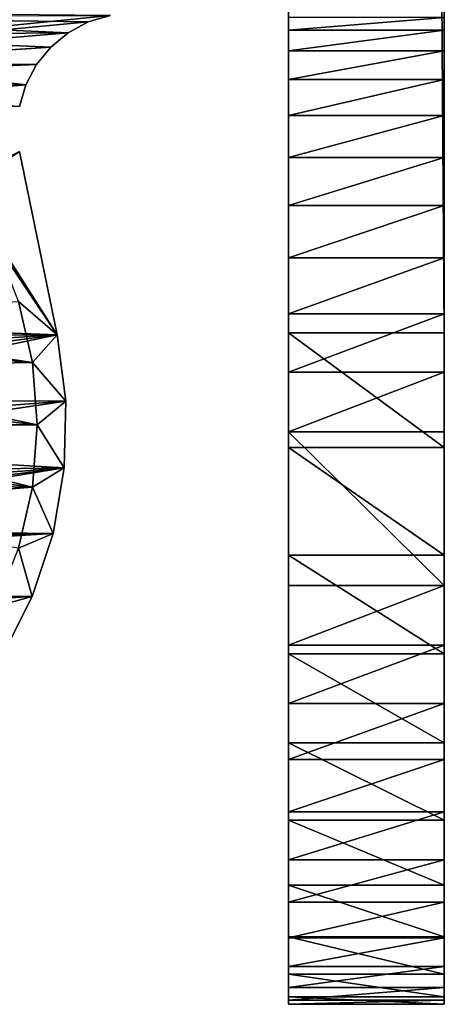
# Model space of a CAD drawing. Header units: inches. Extents: x -9.1 to 9.1, y 0 to 18.8.
# Tile 129 of 256: x 8.865 to 9.118, y 0 to 0.588. Entities that reach past the tile are written whole.
import ezdxf

# ---------------------------------------------------------------- set-up
doc = ezdxf.new("R2010")
doc.units = ezdxf.units.IN
doc.header["$LTSCALE"] = 65.185185
doc.header["$MEASUREMENT"] = 0
for name, color, linetype in [('1', 7, 'CONTINUOUS'), ('120', 7, 'CONTINUOUS'), ('128', 7, 'CONTINUOUS'), ('17', 7, 'CONTINUOUS'), ('18', 7, 'CONTINUOUS'), ('199', 7, 'CONTINUOUS'), ('202', 7, 'CONTINUOUS'), ('203', 7, 'CONTINUOUS'), ('25', 7, 'CONTINUOUS'), ('29', 7, 'CONTINUOUS'), ('31', 7, 'CONTINUOUS'), ('36', 7, 'CONTINUOUS'), ('47', 7, 'CONTINUOUS'), ('48', 7, 'CONTINUOUS'), ('49', 7, 'CONTINUOUS'), ('6', 7, 'CONTINUOUS')]:
    doc.layers.add(name, color=color, linetype=linetype)

msp = doc.modelspace()

# ---------------------------------------------------------------- linework, layer by layer
at = {"layer": '1', "color": 253, "linetype": 'Continuous', "true_color": 0xaab4c3}
for points in [[(9.118, 0.40102, 5.14901), (9.118, 13.64163, 0.06642), (9.118, 0.4123, 6.01013), (9.118, 0.40102, 5.14901)], [(9.118, 0.4123, 6.01013), (9.118, 13.64163, 0.06642), (9.118, 0.44572, 6.02259), (9.118, 0.4123, 6.01013)], [(9.118, 0.44572, 6.02259), (9.118, 13.64163, 0.06642), (9.118, 0.47702, 6.03969), (9.118, 0.44572, 6.02259)], [(9.118, 0.47702, 6.03969), (9.118, 13.64163, 0.06642), (9.118, 0.50558, 6.06106), (9.118, 0.47702, 6.03969)], [(9.118, 0.50558, 6.06106), (9.118, 13.64163, 0.06642), (9.118, 0.5308, 6.08628), (9.118, 0.50558, 6.06106)], [(9.118, 0.5308, 6.08628), (9.118, 13.64163, 0.06642), (9.118, 0.55217, 6.11484), (9.118, 0.5308, 6.08628)], [(9.118, 0.55217, 6.11484), (9.118, 13.64163, 0.06642), (9.118, 0.56927, 6.14614), (9.118, 0.55217, 6.11484)], [(9.118, 0.56927, 6.14614), (9.118, 13.64163, 0.06642), (9.118, 0.58174, 6.17956), (9.118, 0.56927, 6.14614)], [(9.118, 0.58174, 6.17956), (9.118, 13.64163, 0.06642), (9.118, 0.58932, 6.21442), (9.118, 0.58174, 6.17956)], [(9.118, 0.37744, 6.00254), (9.118, 0.40102, 5.14901), (9.118, 0.4123, 6.01013), (9.118, 0.37744, 6.00254)], [(9.118, 0.33254, 5.18015), (9.118, 0.40102, 5.14901), (9.118, 0.34186, 6), (9.118, 0.33254, 5.18015)], [(9.118, 0.34186, 6), (9.118, 0.40102, 5.14901), (9.118, 0.37744, 6.00254), (9.118, 0.34186, 6)], [(9.118, 0.25, 6), (9.118, 0.33254, 5.18015), (9.118, 0.34186, 6), (9.118, 0.25, 6)], [(9.118, 0.2683, 5.21928), (9.118, 0.33254, 5.18015), (9.118, 0.25, 6), (9.118, 0.2683, 5.21928)], [(9.118, 0.20923, 5.26585), (9.118, 0.2683, 5.21928), (9.118, 0.21442, 5.99746), (9.118, 0.20923, 5.26585)], [(9.118, 0.21442, 5.99746), (9.118, 0.2683, 5.21928), (9.118, 0.25, 6), (9.118, 0.21442, 5.99746)], [(9.118, 0.17956, 5.98987), (9.118, 0.20923, 5.26585), (9.118, 0.21442, 5.99746), (9.118, 0.17956, 5.98987)], [(9.118, 0.15618, 5.31918), (9.118, 0.20923, 5.26585), (9.118, 0.17956, 5.98987), (9.118, 0.15618, 5.31918)], [(9.118, 0.14614, 5.97741), (9.118, 0.15618, 5.31918), (9.118, 0.17956, 5.98987), (9.118, 0.14614, 5.97741)], [(9.118, 0.10992, 5.3785), (9.118, 0.15618, 5.31918), (9.118, 0.11484, 5.96031), (9.118, 0.10992, 5.3785)], [(9.118, 0.11484, 5.96031), (9.118, 0.15618, 5.31918), (9.118, 0.14614, 5.97741), (9.118, 0.11484, 5.96031)], [(9.118, 0.08628, 5.93894), (9.118, 0.10992, 5.3785), (9.118, 0.11484, 5.96031), (9.118, 0.08628, 5.93894)], [(9.118, 0.07112, 5.44294), (9.118, 0.10992, 5.3785), (9.118, 0.08628, 5.93894), (9.118, 0.07112, 5.44294)], [(9.118, 0.06106, 5.91372), (9.118, 0.07112, 5.44294), (9.118, 0.08628, 5.93894), (9.118, 0.06106, 5.91372)], [(9.118, 0.04035, 5.51158), (9.118, 0.07112, 5.44294), (9.118, 0.06106, 5.91372), (9.118, 0.04035, 5.51158)], [(9.118, 0.03969, 5.88516), (9.118, 0.04035, 5.51158), (9.118, 0.06106, 5.91372), (9.118, 0.03969, 5.88516)], [(9.118, 0.01804, 5.58342), (9.118, 0.04035, 5.51158), (9.118, 0.02259, 5.85386), (9.118, 0.01804, 5.58342)], [(9.118, 0.02259, 5.85386), (9.118, 0.04035, 5.51158), (9.118, 0.03969, 5.88516), (9.118, 0.02259, 5.85386)], [(9.118, 0.01013, 5.82044), (9.118, 0.01804, 5.58342), (9.118, 0.02259, 5.85386), (9.118, 0.01013, 5.82044)], [(9.118, 0.00453, 5.65742), (9.118, 0.01804, 5.58342), (9.118, 0.01013, 5.82044), (9.118, 0.00453, 5.65742)], [(9.118, 0.00254, 5.78558), (9.118, 0.00453, 5.65742), (9.118, 0.01013, 5.82044), (9.118, 0.00254, 5.78558)], [(9.118, 0, 5.7325), (9.118, 0.00453, 5.65742), (9.118, 0, 5.75), (9.118, 0, 5.7325)], [(9.118, 0, 5.75), (9.118, 0.00453, 5.65742), (9.118, 0.00254, 5.78558), (9.118, 0, 5.75)]]:
    msp.add_3dface(points, dxfattribs=at)
at = {"layer": '120', "color": 253, "linetype": 'Continuous', "true_color": 0xaab4c3}
for points in [[(9.118, 0.58174, 6.17956), (9.118, 0.58932, 6.21442), (9.025, 0.58174, 6.17956), (9.118, 0.58174, 6.17956)], [(9.118, 0.58932, 6.21442), (9.025, 0.58932, 6.21442), (9.025, 0.58174, 6.17956), (9.118, 0.58932, 6.21442)], [(9.118, 0.56927, 6.14614), (9.118, 0.58174, 6.17956), (9.025, 0.56927, 6.14614), (9.118, 0.56927, 6.14614)], [(9.118, 0.58174, 6.17956), (9.025, 0.58174, 6.17956), (9.025, 0.56927, 6.14614), (9.118, 0.58174, 6.17956)], [(9.118, 0.55217, 6.11484), (9.118, 0.56927, 6.14614), (9.025, 0.55217, 6.11484), (9.118, 0.55217, 6.11484)], [(9.118, 0.56927, 6.14614), (9.025, 0.56927, 6.14614), (9.025, 0.55217, 6.11484), (9.118, 0.56927, 6.14614)], [(9.118, 0.5308, 6.08628), (9.118, 0.55217, 6.11484), (9.025, 0.5308, 6.08628), (9.118, 0.5308, 6.08628)], [(9.118, 0.55217, 6.11484), (9.025, 0.55217, 6.11484), (9.025, 0.5308, 6.08628), (9.118, 0.55217, 6.11484)], [(9.118, 0.50558, 6.06106), (9.118, 0.5308, 6.08628), (9.025, 0.50558, 6.06106), (9.118, 0.50558, 6.06106)], [(9.118, 0.5308, 6.08628), (9.025, 0.5308, 6.08628), (9.025, 0.50558, 6.06106), (9.118, 0.5308, 6.08628)], [(9.118, 0.47702, 6.03969), (9.118, 0.50558, 6.06106), (9.025, 0.47702, 6.03969), (9.118, 0.47702, 6.03969)], [(9.118, 0.50558, 6.06106), (9.025, 0.50558, 6.06106), (9.025, 0.47702, 6.03969), (9.118, 0.50558, 6.06106)], [(9.118, 0.44572, 6.02259), (9.118, 0.47702, 6.03969), (9.025, 0.44572, 6.02259), (9.118, 0.44572, 6.02259)], [(9.118, 0.47702, 6.03969), (9.025, 0.47702, 6.03969), (9.025, 0.44572, 6.02259), (9.118, 0.47702, 6.03969)], [(9.118, 0.4123, 6.01013), (9.118, 0.44572, 6.02259), (9.025, 0.4123, 6.01013), (9.118, 0.4123, 6.01013)], [(9.118, 0.44572, 6.02259), (9.025, 0.44572, 6.02259), (9.025, 0.4123, 6.01013), (9.118, 0.44572, 6.02259)], [(9.118, 0.37744, 6.00254), (9.118, 0.4123, 6.01013), (9.025, 0.37744, 6.00254), (9.118, 0.37744, 6.00254)], [(9.118, 0.4123, 6.01013), (9.025, 0.4123, 6.01013), (9.025, 0.37744, 6.00254), (9.118, 0.4123, 6.01013)], [(9.118, 0.34186, 6), (9.118, 0.37744, 6.00254), (9.025, 0.34186, 6), (9.118, 0.34186, 6)], [(9.118, 0.37744, 6.00254), (9.025, 0.37744, 6.00254), (9.025, 0.34186, 6), (9.118, 0.37744, 6.00254)]]:
    msp.add_3dface(points, dxfattribs=at)
at = {"layer": '128', "color": 253, "linetype": 'Continuous', "true_color": 0xaab4c3}
for points in [[(9.118, 0.21442, 5.99746), (9.118, 0.25, 6), (9.025, 0.21442, 5.99746), (9.118, 0.21442, 5.99746)], [(9.118, 0.25, 6), (9.025, 0.25, 6), (9.025, 0.21442, 5.99746), (9.118, 0.25, 6)], [(9.118, 0.17956, 5.98987), (9.118, 0.21442, 5.99746), (9.025, 0.17956, 5.98987), (9.118, 0.17956, 5.98987)], [(9.118, 0.21442, 5.99746), (9.025, 0.21442, 5.99746), (9.025, 0.17956, 5.98987), (9.118, 0.21442, 5.99746)], [(9.118, 0.14614, 5.97741), (9.118, 0.17956, 5.98987), (9.025, 0.14614, 5.97741), (9.118, 0.14614, 5.97741)], [(9.118, 0.17956, 5.98987), (9.025, 0.17956, 5.98987), (9.025, 0.14614, 5.97741), (9.118, 0.17956, 5.98987)], [(9.118, 0.11484, 5.96031), (9.118, 0.14614, 5.97741), (9.025, 0.11484, 5.96031), (9.118, 0.11484, 5.96031)], [(9.118, 0.14614, 5.97741), (9.025, 0.14614, 5.97741), (9.025, 0.11484, 5.96031), (9.118, 0.14614, 5.97741)], [(9.118, 0.08628, 5.93894), (9.118, 0.11484, 5.96031), (9.025, 0.08628, 5.93894), (9.118, 0.08628, 5.93894)], [(9.118, 0.11484, 5.96031), (9.025, 0.11484, 5.96031), (9.025, 0.08628, 5.93894), (9.118, 0.11484, 5.96031)], [(9.118, 0.06106, 5.91372), (9.118, 0.08628, 5.93894), (9.025, 0.06106, 5.91372), (9.118, 0.06106, 5.91372)], [(9.118, 0.08628, 5.93894), (9.025, 0.08628, 5.93894), (9.025, 0.06106, 5.91372), (9.118, 0.08628, 5.93894)], [(9.118, 0.03969, 5.88516), (9.118, 0.06106, 5.91372), (9.025, 0.03969, 5.88516), (9.118, 0.03969, 5.88516)], [(9.118, 0.06106, 5.91372), (9.025, 0.06106, 5.91372), (9.025, 0.03969, 5.88516), (9.118, 0.06106, 5.91372)], [(9.118, 0.02259, 5.85386), (9.118, 0.03969, 5.88516), (9.025, 0.02259, 5.85386), (9.118, 0.02259, 5.85386)], [(9.118, 0.03969, 5.88516), (9.025, 0.03969, 5.88516), (9.025, 0.02259, 5.85386), (9.118, 0.03969, 5.88516)], [(9.118, 0.01013, 5.82044), (9.118, 0.02259, 5.85386), (9.025, 0.01013, 5.82044), (9.118, 0.01013, 5.82044)], [(9.118, 0.02259, 5.85386), (9.025, 0.02259, 5.85386), (9.025, 0.01013, 5.82044), (9.118, 0.02259, 5.85386)], [(9.118, 0.00254, 5.78558), (9.118, 0.01013, 5.82044), (9.025, 0.00254, 5.78558), (9.118, 0.00254, 5.78558)], [(9.118, 0.01013, 5.82044), (9.025, 0.01013, 5.82044), (9.025, 0.00254, 5.78558), (9.118, 0.01013, 5.82044)], [(9.118, 0, 5.75), (9.118, 0.00254, 5.78558), (9.025, 0, 5.75), (9.118, 0, 5.75)], [(9.118, 0.00254, 5.78558), (9.025, 0.00254, 5.78558), (9.025, 0, 5.75), (9.118, 0.00254, 5.78558)]]:
    msp.add_3dface(points, dxfattribs=at)
at = {"layer": '17', "color": 253, "linetype": 'Continuous', "true_color": 0xaab4c3}
for points in [[(9.118, 13.64163, 0.06642), (9.118, 0.40102, 5.14901), (9.025, 13.64163, 0.06642), (9.118, 13.64163, 0.06642)], [(9.118, 0.40102, 5.14901), (9.025, 0.40102, 5.14901), (9.025, 13.64163, 0.06642), (9.118, 0.40102, 5.14901)]]:
    msp.add_3dface(points, dxfattribs=at)
at = {"layer": '18', "color": 253, "linetype": 'Continuous', "true_color": 0xaab4c3}
for points in [[(9.118, 0.40102, 5.14901), (9.118, 0.33254, 5.18015), (9.025, 0.40102, 5.14901), (9.118, 0.40102, 5.14901)], [(9.118, 0.33254, 5.18015), (9.025, 0.33254, 5.18015), (9.025, 0.40102, 5.14901), (9.118, 0.33254, 5.18015)], [(9.118, 0.33254, 5.18015), (9.118, 0.2683, 5.21928), (9.025, 0.33254, 5.18015), (9.118, 0.33254, 5.18015)], [(9.118, 0.2683, 5.21928), (9.025, 0.2683, 5.21928), (9.025, 0.33254, 5.18015), (9.118, 0.2683, 5.21928)], [(9.118, 0.2683, 5.21928), (9.118, 0.20923, 5.26585), (9.025, 0.2683, 5.21928), (9.118, 0.2683, 5.21928)], [(9.118, 0.20923, 5.26585), (9.025, 0.20923, 5.26585), (9.025, 0.2683, 5.21928), (9.118, 0.20923, 5.26585)], [(9.118, 0.20923, 5.26585), (9.118, 0.15618, 5.31918), (9.025, 0.20923, 5.26585), (9.118, 0.20923, 5.26585)], [(9.118, 0.15618, 5.31918), (9.025, 0.15618, 5.31918), (9.025, 0.20923, 5.26585), (9.118, 0.15618, 5.31918)], [(9.118, 0.15618, 5.31918), (9.118, 0.10992, 5.3785), (9.025, 0.15618, 5.31918), (9.118, 0.15618, 5.31918)], [(9.118, 0.10992, 5.3785), (9.025, 0.10992, 5.3785), (9.025, 0.15618, 5.31918), (9.118, 0.10992, 5.3785)], [(9.118, 0.10992, 5.3785), (9.118, 0.07112, 5.44294), (9.025, 0.10992, 5.3785), (9.118, 0.10992, 5.3785)], [(9.118, 0.07112, 5.44294), (9.025, 0.07112, 5.44294), (9.025, 0.10992, 5.3785), (9.118, 0.07112, 5.44294)], [(9.118, 0.07112, 5.44294), (9.118, 0.04035, 5.51158), (9.025, 0.07112, 5.44294), (9.118, 0.07112, 5.44294)], [(9.118, 0.04035, 5.51158), (9.025, 0.04035, 5.51158), (9.025, 0.07112, 5.44294), (9.118, 0.04035, 5.51158)], [(9.118, 0.04035, 5.51158), (9.118, 0.01804, 5.58342), (9.025, 0.04035, 5.51158), (9.118, 0.04035, 5.51158)], [(9.118, 0.01804, 5.58342), (9.025, 0.01804, 5.58342), (9.025, 0.04035, 5.51158), (9.118, 0.01804, 5.58342)], [(9.118, 0.01804, 5.58342), (9.118, 0.00453, 5.65742), (9.025, 0.01804, 5.58342), (9.118, 0.01804, 5.58342)], [(9.118, 0.00453, 5.65742), (9.025, 0.00453, 5.65742), (9.025, 0.01804, 5.58342), (9.118, 0.00453, 5.65742)], [(9.118, 0.00453, 5.65742), (9.118, 0, 5.7325), (9.025, 0.00453, 5.65742), (9.118, 0.00453, 5.65742)], [(9.118, 0, 5.7325), (9.025, 0, 5.7325), (9.025, 0.00453, 5.65742), (9.118, 0, 5.7325)]]:
    msp.add_3dface(points, dxfattribs=at)
at = {"layer": '199', "color": 252, "linetype": 'Continuous', "true_color": 0x969696}
for points in [[(8.86389, 0.41969, 6.407), (8.87221, 0.38326, 6.407), (8.69521, 0.41, 6.407), (8.86389, 0.41969, 6.407)], [(8.69521, 0.41, 6.407), (8.87221, 0.38326, 6.407), (8.70577, 0.39601, 6.407), (8.69521, 0.41, 6.407)], [(8.70577, 0.39601, 6.407), (8.87221, 0.38326, 6.407), (8.71358, 0.38032, 6.407), (8.70577, 0.39601, 6.407)], [(8.87221, 0.38326, 6.407), (8.875, 0.346, 6.407), (8.71358, 0.38032, 6.407), (8.87221, 0.38326, 6.407)], [(8.71358, 0.38032, 6.407), (8.875, 0.346, 6.407), (8.71838, 0.36346, 6.407), (8.71358, 0.38032, 6.407)], [(8.875, 0.346, 6.407), (8.72, 0.346, 6.407), (8.71838, 0.36346, 6.407), (8.875, 0.346, 6.407)], [(8.72, 0.346, 6.407), (8.87221, 0.30874, 6.407), (8.71838, 0.32854, 6.407), (8.72, 0.346, 6.407)], [(8.875, 0.346, 6.407), (8.87221, 0.30874, 6.407), (8.72, 0.346, 6.407), (8.875, 0.346, 6.407)], [(8.71838, 0.32854, 6.407), (8.87221, 0.30874, 6.407), (8.71358, 0.31168, 6.407), (8.71838, 0.32854, 6.407)], [(8.71358, 0.31168, 6.407), (8.87221, 0.30874, 6.407), (8.70577, 0.29599, 6.407), (8.71358, 0.31168, 6.407)], [(8.87221, 0.30874, 6.407), (8.86389, 0.27231, 6.407), (8.70577, 0.29599, 6.407), (8.87221, 0.30874, 6.407)]]:
    msp.add_3dface(points, dxfattribs=at)
at = {"layer": '202', "color": 252, "linetype": 'Continuous', "true_color": 0x969696}
for points in [[(8.875, 0.346, 6.532), (8.87221, 0.30874, 6.532), (8.875, 0.346, 6.407), (8.875, 0.346, 6.532)], [(8.875, 0.346, 6.407), (8.87221, 0.30874, 6.532), (8.87221, 0.30874, 6.407), (8.875, 0.346, 6.407)], [(8.87221, 0.30874, 6.532), (8.86389, 0.27231, 6.532), (8.87221, 0.30874, 6.407), (8.87221, 0.30874, 6.532)], [(8.86389, 0.27231, 6.532), (8.86389, 0.27231, 6.407), (8.87221, 0.30874, 6.407), (8.86389, 0.27231, 6.532)]]:
    msp.add_3dface(points, dxfattribs=at)
at = {"layer": '203', "color": 252, "linetype": 'Continuous', "true_color": 0x969696}
for points in [[(8.86389, 0.41969, 6.532), (8.87221, 0.38326, 6.532), (8.86389, 0.41969, 6.407), (8.86389, 0.41969, 6.532)], [(8.87221, 0.38326, 6.532), (8.87221, 0.38326, 6.407), (8.86389, 0.41969, 6.407), (8.87221, 0.38326, 6.532)], [(8.87221, 0.38326, 6.532), (8.875, 0.346, 6.532), (8.87221, 0.38326, 6.407), (8.87221, 0.38326, 6.532)], [(8.875, 0.346, 6.532), (8.875, 0.346, 6.407), (8.87221, 0.38326, 6.407), (8.875, 0.346, 6.532)]]:
    msp.add_3dface(points, dxfattribs=at)
at = {"layer": '25', "color": 253, "linetype": 'Continuous', "true_color": 0xaab4c3}
for points in [[(8.44367, 0.54266, 6.625), (8.91853, 0.59053, 6.625), (8.4942, 0.59453, 6.625), (8.44367, 0.54266, 6.625)], [(8.90559, 0.58659, 6.625), (8.91853, 0.59053, 6.625), (8.44367, 0.54266, 6.625), (8.90559, 0.58659, 6.625)], [(8.89366, 0.58019, 6.625), (8.90559, 0.58659, 6.625), (8.44367, 0.54266, 6.625), (8.89366, 0.58019, 6.625)], [(8.88323, 0.57159, 6.625), (8.89366, 0.58019, 6.625), (8.44367, 0.54266, 6.625), (8.88323, 0.57159, 6.625)], [(8.87467, 0.5611, 6.625), (8.88323, 0.57159, 6.625), (8.44367, 0.54266, 6.625), (8.87467, 0.5611, 6.625)], [(8.86834, 0.54915, 6.625), (8.87467, 0.5611, 6.625), (8.44367, 0.54266, 6.625), (8.86834, 0.54915, 6.625)], [(8.86446, 0.53618, 6.625), (8.86834, 0.54915, 6.625), (8.44367, 0.54266, 6.625), (8.86446, 0.53618, 6.625)], [(8.88705, 0.39971, 6.625), (8.8646, 0.50925, 6.625), (8.6665, 0.40811, 6.625), (8.88705, 0.39971, 6.625)], [(8.67782, 0.39882, 6.625), (8.88705, 0.39971, 6.625), (8.6665, 0.40811, 6.625), (8.67782, 0.39882, 6.625)], [(8.68711, 0.3875, 6.625), (8.88705, 0.39971, 6.625), (8.67782, 0.39882, 6.625), (8.68711, 0.3875, 6.625)], [(8.69402, 0.37459, 6.625), (8.88705, 0.39971, 6.625), (8.68711, 0.3875, 6.625), (8.69402, 0.37459, 6.625)], [(8.69827, 0.36057, 6.625), (8.88705, 0.39971, 6.625), (8.69402, 0.37459, 6.625), (8.69827, 0.36057, 6.625)], [(8.89212, 0.36024, 6.625), (8.88705, 0.39971, 6.625), (8.69827, 0.36057, 6.625), (8.89212, 0.36024, 6.625)], [(8.6997, 0.346, 6.625), (8.89212, 0.36024, 6.625), (8.69827, 0.36057, 6.625), (8.6997, 0.346, 6.625)], [(8.89128, 0.32044, 6.625), (8.89212, 0.36024, 6.625), (8.69827, 0.33143, 6.625), (8.89128, 0.32044, 6.625)], [(8.69827, 0.33143, 6.625), (8.89212, 0.36024, 6.625), (8.6997, 0.346, 6.625), (8.69827, 0.33143, 6.625)], [(8.69402, 0.31741, 6.625), (8.89128, 0.32044, 6.625), (8.69827, 0.33143, 6.625), (8.69402, 0.31741, 6.625)], [(8.88454, 0.28122, 6.625), (8.89128, 0.32044, 6.625), (8.6665, 0.28389, 6.625), (8.88454, 0.28122, 6.625)], [(8.6665, 0.28389, 6.625), (8.89128, 0.32044, 6.625), (8.67782, 0.29318, 6.625), (8.6665, 0.28389, 6.625)], [(8.67782, 0.29318, 6.625), (8.89128, 0.32044, 6.625), (8.68711, 0.3045, 6.625), (8.67782, 0.29318, 6.625)], [(8.68711, 0.3045, 6.625), (8.89128, 0.32044, 6.625), (8.69402, 0.31741, 6.625), (8.68711, 0.3045, 6.625)], [(8.65359, 0.27698, 6.625), (8.88454, 0.28122, 6.625), (8.6665, 0.28389, 6.625), (8.65359, 0.27698, 6.625)], [(8.87205, 0.24343, 6.625), (8.88454, 0.28122, 6.625), (8.37516, 0.25042, 6.625), (8.87205, 0.24343, 6.625)], [(8.37516, 0.25042, 6.625), (8.88454, 0.28122, 6.625), (8.625, 0.2713, 6.625), (8.37516, 0.25042, 6.625)], [(8.625, 0.2713, 6.625), (8.88454, 0.28122, 6.625), (8.63957, 0.27273, 6.625), (8.625, 0.2713, 6.625)], [(8.63957, 0.27273, 6.625), (8.88454, 0.28122, 6.625), (8.65359, 0.27698, 6.625), (8.63957, 0.27273, 6.625)], [(8.3921, 0.21441, 6.625), (8.87205, 0.24343, 6.625), (8.37516, 0.25042, 6.625), (8.3921, 0.21441, 6.625)], [(8.8541, 0.20791, 6.625), (8.87205, 0.24343, 6.625), (8.3921, 0.21441, 6.625), (8.8541, 0.20791, 6.625)]]:
    msp.add_3dface(points, dxfattribs=at)
at = {"layer": '29', "color": 253, "linetype": 'Continuous', "true_color": 0xaab4c3}
for points in [[(8.91853, 0.59053, 6.532), (8.90559, 0.58659, 6.532), (8.68063, 0.58973, 6.532), (8.91853, 0.59053, 6.532)], [(8.90559, 0.58659, 6.532), (8.89366, 0.58019, 6.532), (8.68063, 0.58973, 6.532), (8.90559, 0.58659, 6.532)], [(8.68063, 0.58973, 6.532), (8.89366, 0.58019, 6.532), (8.71633, 0.57872, 6.532), (8.68063, 0.58973, 6.532)], [(8.89366, 0.58019, 6.532), (8.88323, 0.57159, 6.532), (8.71633, 0.57872, 6.532), (8.89366, 0.58019, 6.532)], [(8.71633, 0.57872, 6.532), (8.88323, 0.57159, 6.532), (8.75, 0.56251, 6.532), (8.71633, 0.57872, 6.532)], [(8.88323, 0.57159, 6.532), (8.87467, 0.5611, 6.532), (8.75, 0.56251, 6.532), (8.88323, 0.57159, 6.532)], [(8.87467, 0.5611, 6.532), (8.86834, 0.54915, 6.532), (8.75, 0.56251, 6.532), (8.87467, 0.5611, 6.532)], [(8.75, 0.56251, 6.532), (8.86834, 0.54915, 6.532), (8.78087, 0.54146, 6.532), (8.75, 0.56251, 6.532)], [(8.86834, 0.54915, 6.532), (8.86446, 0.53618, 6.532), (8.78087, 0.54146, 6.532), (8.86834, 0.54915, 6.532)], [(8.8646, 0.50925, 6.532), (8.88705, 0.39971, 6.532), (8.83156, 0.48683, 6.532), (8.8646, 0.50925, 6.532)], [(8.83156, 0.48683, 6.532), (8.88705, 0.39971, 6.532), (8.85024, 0.45447, 6.532), (8.83156, 0.48683, 6.532)], [(8.85024, 0.45447, 6.532), (8.88705, 0.39971, 6.532), (8.86389, 0.41969, 6.532), (8.85024, 0.45447, 6.532)], [(8.86389, 0.41969, 6.532), (8.88705, 0.39971, 6.532), (8.87221, 0.38326, 6.532), (8.86389, 0.41969, 6.532)], [(8.88705, 0.39971, 6.532), (8.89212, 0.36024, 6.532), (8.87221, 0.38326, 6.532), (8.88705, 0.39971, 6.532)], [(8.89212, 0.36024, 6.532), (8.875, 0.346, 6.532), (8.87221, 0.38326, 6.532), (8.89212, 0.36024, 6.532)], [(8.89212, 0.36024, 6.532), (8.89128, 0.32044, 6.532), (8.875, 0.346, 6.532), (8.89212, 0.36024, 6.532)], [(8.875, 0.346, 6.532), (8.89128, 0.32044, 6.532), (8.87221, 0.30874, 6.532), (8.875, 0.346, 6.532)], [(8.89128, 0.32044, 6.532), (8.88454, 0.28122, 6.532), (8.87221, 0.30874, 6.532), (8.89128, 0.32044, 6.532)], [(8.87221, 0.30874, 6.532), (8.88454, 0.28122, 6.532), (8.86389, 0.27231, 6.532), (8.87221, 0.30874, 6.532)], [(8.88454, 0.28122, 6.532), (8.87205, 0.24343, 6.532), (8.86389, 0.27231, 6.532), (8.88454, 0.28122, 6.532)], [(8.86389, 0.27231, 6.532), (8.87205, 0.24343, 6.532), (8.85024, 0.23753, 6.532), (8.86389, 0.27231, 6.532)], [(8.87205, 0.24343, 6.532), (8.8541, 0.20791, 6.532), (8.85024, 0.23753, 6.532), (8.87205, 0.24343, 6.532)]]:
    msp.add_3dface(points, dxfattribs=at)
at = {"layer": '31', "color": 253, "linetype": 'Continuous', "true_color": 0xaab4c3}
for points in [[(9.118, 0.25, 6), (9.118, 0.34186, 6), (9.025, 0.34186, 6), (9.118, 0.25, 6)], [(9.118, 0.25, 6), (9.025, 0.34186, 6), (9.025, 0.25, 6), (9.118, 0.25, 6)]]:
    msp.add_3dface(points, dxfattribs=at)
at = {"layer": '36', "color": 253, "linetype": 'Continuous', "true_color": 0xaab4c3}
for points in [[(9.118, 0, 5.7325), (9.118, 0, 5.75), (9.025, 0, 5.75), (9.118, 0, 5.7325)], [(9.118, 0, 5.7325), (9.025, 0, 5.75), (9.025, 0, 5.7325), (9.118, 0, 5.7325)]]:
    msp.add_3dface(points, dxfattribs=at)
at = {"layer": '47', "color": 253, "linetype": 'Continuous', "true_color": 0xaab4c3}
for points in [[(8.91853, 0.59053, 6.625), (8.90559, 0.58659, 6.625), (8.91853, 0.59053, 6.532), (8.91853, 0.59053, 6.625)], [(8.90559, 0.58659, 6.625), (8.90559, 0.58659, 6.532), (8.91853, 0.59053, 6.532), (8.90559, 0.58659, 6.625)], [(8.90559, 0.58659, 6.625), (8.89366, 0.58019, 6.625), (8.90559, 0.58659, 6.532), (8.90559, 0.58659, 6.625)], [(8.89366, 0.58019, 6.625), (8.89366, 0.58019, 6.532), (8.90559, 0.58659, 6.532), (8.89366, 0.58019, 6.625)], [(8.89366, 0.58019, 6.625), (8.88323, 0.57159, 6.625), (8.89366, 0.58019, 6.532), (8.89366, 0.58019, 6.625)], [(8.88323, 0.57159, 6.625), (8.88323, 0.57159, 6.532), (8.89366, 0.58019, 6.532), (8.88323, 0.57159, 6.625)], [(8.88323, 0.57159, 6.625), (8.87467, 0.5611, 6.625), (8.88323, 0.57159, 6.532), (8.88323, 0.57159, 6.625)], [(8.87467, 0.5611, 6.625), (8.87467, 0.5611, 6.532), (8.88323, 0.57159, 6.532), (8.87467, 0.5611, 6.625)], [(8.87467, 0.5611, 6.625), (8.86834, 0.54915, 6.625), (8.87467, 0.5611, 6.532), (8.87467, 0.5611, 6.625)], [(8.86834, 0.54915, 6.625), (8.86834, 0.54915, 6.532), (8.87467, 0.5611, 6.532), (8.86834, 0.54915, 6.625)], [(8.86834, 0.54915, 6.625), (8.86446, 0.53618, 6.625), (8.86834, 0.54915, 6.532), (8.86834, 0.54915, 6.625)], [(8.86446, 0.53618, 6.625), (8.86446, 0.53618, 6.532), (8.86834, 0.54915, 6.532), (8.86446, 0.53618, 6.625)]]:
    msp.add_3dface(points, dxfattribs=at)
at = {"layer": '48', "color": 253, "linetype": 'Continuous', "true_color": 0xaab4c3}
for points in [[(8.8646, 0.50925, 6.625), (8.88705, 0.39971, 6.625), (8.8646, 0.50925, 6.532), (8.8646, 0.50925, 6.625)], [(8.88705, 0.39971, 6.625), (8.88705, 0.39971, 6.532), (8.8646, 0.50925, 6.532), (8.88705, 0.39971, 6.625)]]:
    msp.add_3dface(points, dxfattribs=at)
at = {"layer": '49', "color": 253, "linetype": 'Continuous', "true_color": 0xaab4c3}
for points in [[(8.88705, 0.39971, 6.625), (8.89212, 0.36024, 6.625), (8.88705, 0.39971, 6.532), (8.88705, 0.39971, 6.625)], [(8.89212, 0.36024, 6.625), (8.89212, 0.36024, 6.532), (8.88705, 0.39971, 6.532), (8.89212, 0.36024, 6.625)], [(8.89212, 0.36024, 6.625), (8.89128, 0.32044, 6.625), (8.89212, 0.36024, 6.532), (8.89212, 0.36024, 6.625)], [(8.89128, 0.32044, 6.625), (8.89128, 0.32044, 6.532), (8.89212, 0.36024, 6.532), (8.89128, 0.32044, 6.625)], [(8.89128, 0.32044, 6.625), (8.88454, 0.28122, 6.625), (8.89128, 0.32044, 6.532), (8.89128, 0.32044, 6.625)], [(8.88454, 0.28122, 6.625), (8.88454, 0.28122, 6.532), (8.89128, 0.32044, 6.532), (8.88454, 0.28122, 6.625)], [(8.88454, 0.28122, 6.625), (8.87205, 0.24343, 6.625), (8.88454, 0.28122, 6.532), (8.88454, 0.28122, 6.625)], [(8.87205, 0.24343, 6.625), (8.87205, 0.24343, 6.532), (8.88454, 0.28122, 6.532), (8.87205, 0.24343, 6.625)], [(8.87205, 0.24343, 6.625), (8.8541, 0.20791, 6.625), (8.87205, 0.24343, 6.532), (8.87205, 0.24343, 6.625)], [(8.8541, 0.20791, 6.625), (8.8541, 0.20791, 6.532), (8.87205, 0.24343, 6.532), (8.8541, 0.20791, 6.625)]]:
    msp.add_3dface(points, dxfattribs=at)
at = {"layer": '6', "color": 253, "linetype": 'Continuous', "true_color": 0xaab4c3}
for points in [[(9.025, 0.40102, 5.14901), (9.025, 12.08755, 6.12979), (9.025, 13.64163, 0.06642), (9.025, 0.40102, 5.14901)], [(9.025, 11.9593, 6.12511), (9.025, 12.08755, 6.12979), (9.025, 0.40102, 5.14901), (9.025, 11.9593, 6.12511)], [(9.025, 11.83121, 6.13309), (9.025, 11.9593, 6.12511), (9.025, 0.40102, 5.14901), (9.025, 11.83121, 6.13309)], [(9.025, 11.70453, 6.15366), (9.025, 11.83121, 6.13309), (9.025, 0.40102, 5.14901), (9.025, 11.70453, 6.15366)], [(9.025, 11.5805, 6.18662), (9.025, 11.70453, 6.15366), (9.025, 0.40102, 5.14901), (9.025, 11.5805, 6.18662)], [(9.025, 11.46032, 6.23165), (9.025, 11.5805, 6.18662), (9.025, 0.40102, 5.14901), (9.025, 11.46032, 6.23165)], [(9.025, 11.34517, 6.28832), (9.025, 11.46032, 6.23165), (9.025, 0.40102, 5.14901), (9.025, 11.34517, 6.28832)], [(9.025, 11.33086, 6.29475), (9.025, 11.34517, 6.28832), (9.025, 0.40102, 5.14901), (9.025, 11.33086, 6.29475)], [(9.025, 11.31567, 6.29868), (9.025, 11.33086, 6.29475), (9.025, 0.40102, 5.14901), (9.025, 11.31567, 6.29868)], [(9.025, 11.30004, 6.3), (9.025, 11.31567, 6.29868), (9.025, 0.40102, 5.14901), (9.025, 11.30004, 6.3)], [(9.025, 10.92564, 6.3), (9.025, 11.30004, 6.3), (9.025, 0.40102, 5.14901), (9.025, 10.92564, 6.3)], [(9.025, 10.90949, 6.30141), (9.025, 10.92564, 6.3), (9.025, 0.40102, 5.14901), (9.025, 10.90949, 6.30141)], [(9.025, 10.89383, 6.30561), (9.025, 10.90949, 6.30141), (9.025, 0.40102, 5.14901), (9.025, 10.89383, 6.30561)], [(9.025, 10.87914, 6.31246), (9.025, 10.89383, 6.30561), (9.025, 0.40102, 5.14901), (9.025, 10.87914, 6.31246)], [(9.025, 10.86586, 6.32176), (9.025, 10.87914, 6.31246), (9.025, 0.40102, 5.14901), (9.025, 10.86586, 6.32176)], [(9.025, 10.8544, 6.33322), (9.025, 10.86586, 6.32176), (9.025, 0.40102, 5.14901), (9.025, 10.8544, 6.33322)], [(9.025, 10.8451, 6.3465), (9.025, 10.8544, 6.33322), (9.025, 0.40102, 5.14901), (9.025, 10.8451, 6.3465)], [(9.025, 10.83825, 6.36119), (9.025, 10.8451, 6.3465), (9.025, 0.40102, 5.14901), (9.025, 10.83825, 6.36119)], [(9.025, 10.83405, 6.37685), (9.025, 10.83825, 6.36119), (9.025, 0.40102, 5.14901), (9.025, 10.83405, 6.37685)], [(9.025, 10.83264, 6.393), (9.025, 10.83405, 6.37685), (9.025, 0.40102, 5.14901), (9.025, 10.83264, 6.393)], [(9.025, 10.83264, 6.439), (9.025, 10.83264, 6.393), (9.025, 0.40102, 5.14901), (9.025, 10.83264, 6.439)], [(9.025, 6.74079, 6.13309), (9.025, 10.83264, 6.439), (9.025, 0.40102, 5.14901), (9.025, 6.74079, 6.13309)], [(9.025, 6.6127, 6.12511), (9.025, 6.74079, 6.13309), (9.025, 0.40102, 5.14901), (9.025, 6.6127, 6.12511)], [(9.025, 6.48445, 6.12979), (9.025, 6.6127, 6.12511), (9.025, 0.40102, 5.14901), (9.025, 6.48445, 6.12979)], [(9.025, 6.35729, 6.14711), (9.025, 6.48445, 6.12979), (9.025, 0.40102, 5.14901), (9.025, 6.35729, 6.14711)], [(9.025, 6.23245, 6.17687), (9.025, 6.35729, 6.14711), (9.025, 0.40102, 5.14901), (9.025, 6.23245, 6.17687)], [(9.025, 6.11116, 6.2188), (9.025, 6.23245, 6.17687), (9.025, 0.40102, 5.14901), (9.025, 6.11116, 6.2188)], [(9.025, 5.99459, 6.27248), (9.025, 6.11116, 6.2188), (9.025, 0.40102, 5.14901), (9.025, 5.99459, 6.27248)], [(9.025, 5.88388, 6.3374), (9.025, 5.99459, 6.27248), (9.025, 0.40102, 5.14901), (9.025, 5.88388, 6.3374)], [(9.025, 5.78011, 6.41291), (9.025, 5.88388, 6.3374), (9.025, 0.40102, 5.14901), (9.025, 5.78011, 6.41291)], [(9.025, 5.68429, 6.4983), (9.025, 5.78011, 6.41291), (9.025, 0.40102, 5.14901), (9.025, 5.68429, 6.4983)], [(9.025, 5.67025, 6.50964), (9.025, 5.68429, 6.4983), (9.025, 0.40102, 5.14901), (9.025, 5.67025, 6.50964)], [(9.025, 5.6543, 6.51807), (9.025, 5.67025, 6.50964), (9.025, 0.40102, 5.14901), (9.025, 5.6543, 6.51807)], [(9.025, 5.63703, 6.52325), (9.025, 5.6543, 6.51807), (9.025, 0.40102, 5.14901), (9.025, 5.63703, 6.52325)], [(9.025, 5.61907, 6.525), (9.025, 5.63703, 6.52325), (9.025, 0.40102, 5.14901), (9.025, 5.61907, 6.525)], [(9.025, 3.08084, 6.2188), (9.025, 5.61907, 6.525), (9.025, 0.40102, 5.14901), (9.025, 3.08084, 6.2188)], [(9.025, 2.95955, 6.17687), (9.025, 3.08084, 6.2188), (9.025, 0.40102, 5.14901), (9.025, 2.95955, 6.17687)], [(9.025, 2.83471, 6.14711), (9.025, 2.95955, 6.17687), (9.025, 0.40102, 5.14901), (9.025, 2.83471, 6.14711)], [(9.025, 2.70755, 6.12979), (9.025, 2.83471, 6.14711), (9.025, 0.40102, 5.14901), (9.025, 2.70755, 6.12979)], [(9.025, 2.5793, 6.12511), (9.025, 2.70755, 6.12979), (9.025, 0.40102, 5.14901), (9.025, 2.5793, 6.12511)], [(9.025, 2.45121, 6.13309), (9.025, 2.5793, 6.12511), (9.025, 0.40102, 5.14901), (9.025, 2.45121, 6.13309)], [(9.025, 2.32453, 6.15366), (9.025, 2.45121, 6.13309), (9.025, 0.40102, 5.14901), (9.025, 2.32453, 6.15366)], [(9.025, 2.2005, 6.18662), (9.025, 2.32453, 6.15366), (9.025, 0.40102, 5.14901), (9.025, 2.2005, 6.18662)], [(9.025, 2.08032, 6.23165), (9.025, 2.2005, 6.18662), (9.025, 0.40102, 5.14901), (9.025, 2.08032, 6.23165)], [(9.025, 1.96517, 6.28832), (9.025, 2.08032, 6.23165), (9.025, 0.40102, 5.14901), (9.025, 1.96517, 6.28832)], [(9.025, 1.95086, 6.29475), (9.025, 1.96517, 6.28832), (9.025, 0.40102, 5.14901), (9.025, 1.95086, 6.29475)], [(9.025, 1.93567, 6.29868), (9.025, 1.95086, 6.29475), (9.025, 0.40102, 5.14901), (9.025, 1.93567, 6.29868)], [(9.025, 1.92004, 6.3), (9.025, 1.93567, 6.29868), (9.025, 0.40102, 5.14901), (9.025, 1.92004, 6.3)], [(9.025, 1.31633, 6.3), (9.025, 1.92004, 6.3), (9.025, 0.40102, 5.14901), (9.025, 1.31633, 6.3)], [(9.025, 1.30018, 6.30141), (9.025, 1.31633, 6.3), (9.025, 0.40102, 5.14901), (9.025, 1.30018, 6.30141)], [(9.025, 1.28452, 6.30561), (9.025, 1.30018, 6.30141), (9.025, 0.40102, 5.14901), (9.025, 1.28452, 6.30561)], [(9.025, 1.26983, 6.31246), (9.025, 1.28452, 6.30561), (9.025, 0.40102, 5.14901), (9.025, 1.26983, 6.31246)], [(9.025, 1.25655, 6.32176), (9.025, 1.26983, 6.31246), (9.025, 0.40102, 5.14901), (9.025, 1.25655, 6.32176)], [(9.025, 1.24509, 6.33322), (9.025, 1.25655, 6.32176), (9.025, 0.40102, 5.14901), (9.025, 1.24509, 6.33322)], [(9.025, 1.23579, 6.3465), (9.025, 1.24509, 6.33322), (9.025, 0.40102, 5.14901), (9.025, 1.23579, 6.3465)], [(9.025, 1.22894, 6.36119), (9.025, 1.23579, 6.3465), (9.025, 0.40102, 5.14901), (9.025, 1.22894, 6.36119)], [(9.025, 1.22474, 6.37685), (9.025, 1.22894, 6.36119), (9.025, 0.40102, 5.14901), (9.025, 1.22474, 6.37685)], [(9.025, 1.22333, 6.393), (9.025, 1.22474, 6.37685), (9.025, 0.40102, 5.14901), (9.025, 1.22333, 6.393)], [(9.025, 1.22333, 6.439), (9.025, 1.22333, 6.393), (9.025, 0.40102, 5.14901), (9.025, 1.22333, 6.439)], [(9.025, 0.58932, 6.21442), (9.025, 1.22333, 6.439), (9.025, 0.40102, 5.14901), (9.025, 0.58932, 6.21442)], [(9.025, 0.58174, 6.17956), (9.025, 0.58932, 6.21442), (9.025, 0.40102, 5.14901), (9.025, 0.58174, 6.17956)], [(9.025, 0.56927, 6.14614), (9.025, 0.58174, 6.17956), (9.025, 0.40102, 5.14901), (9.025, 0.56927, 6.14614)], [(9.025, 0.55217, 6.11484), (9.025, 0.56927, 6.14614), (9.025, 0.40102, 5.14901), (9.025, 0.55217, 6.11484)], [(9.025, 0.5308, 6.08628), (9.025, 0.55217, 6.11484), (9.025, 0.40102, 5.14901), (9.025, 0.5308, 6.08628)], [(9.025, 0.50558, 6.06106), (9.025, 0.5308, 6.08628), (9.025, 0.40102, 5.14901), (9.025, 0.50558, 6.06106)], [(9.025, 0.47702, 6.03969), (9.025, 0.50558, 6.06106), (9.025, 0.40102, 5.14901), (9.025, 0.47702, 6.03969)], [(9.025, 0.44572, 6.02259), (9.025, 0.47702, 6.03969), (9.025, 0.40102, 5.14901), (9.025, 0.44572, 6.02259)], [(9.025, 0.4123, 6.01013), (9.025, 0.44572, 6.02259), (9.025, 0.40102, 5.14901), (9.025, 0.4123, 6.01013)], [(9.025, 0.37744, 6.00254), (9.025, 0.4123, 6.01013), (9.025, 0.40102, 5.14901), (9.025, 0.37744, 6.00254)], [(9.025, 0.33254, 5.18015), (9.025, 0.37744, 6.00254), (9.025, 0.40102, 5.14901), (9.025, 0.33254, 5.18015)], [(9.025, 0.34186, 6), (9.025, 0.37744, 6.00254), (9.025, 0.33254, 5.18015), (9.025, 0.34186, 6)], [(9.025, 0.25, 6), (9.025, 0.34186, 6), (9.025, 0.2683, 5.21928), (9.025, 0.25, 6)], [(9.025, 0.2683, 5.21928), (9.025, 0.34186, 6), (9.025, 0.33254, 5.18015), (9.025, 0.2683, 5.21928)], [(9.025, 0.20923, 5.26585), (9.025, 0.25, 6), (9.025, 0.2683, 5.21928), (9.025, 0.20923, 5.26585)], [(9.025, 0.21442, 5.99746), (9.025, 0.25, 6), (9.025, 0.20923, 5.26585), (9.025, 0.21442, 5.99746)], [(9.025, 0.17956, 5.98987), (9.025, 0.21442, 5.99746), (9.025, 0.20923, 5.26585), (9.025, 0.17956, 5.98987)], [(9.025, 0.15618, 5.31918), (9.025, 0.17956, 5.98987), (9.025, 0.20923, 5.26585), (9.025, 0.15618, 5.31918)], [(9.025, 0.14614, 5.97741), (9.025, 0.17956, 5.98987), (9.025, 0.15618, 5.31918), (9.025, 0.14614, 5.97741)], [(9.025, 0.10992, 5.3785), (9.025, 0.14614, 5.97741), (9.025, 0.15618, 5.31918), (9.025, 0.10992, 5.3785)], [(9.025, 0.11484, 5.96031), (9.025, 0.14614, 5.97741), (9.025, 0.10992, 5.3785), (9.025, 0.11484, 5.96031)], [(9.025, 0.08628, 5.93894), (9.025, 0.11484, 5.96031), (9.025, 0.10992, 5.3785), (9.025, 0.08628, 5.93894)], [(9.025, 0.07112, 5.44294), (9.025, 0.08628, 5.93894), (9.025, 0.10992, 5.3785), (9.025, 0.07112, 5.44294)], [(9.025, 0.06106, 5.91372), (9.025, 0.08628, 5.93894), (9.025, 0.07112, 5.44294), (9.025, 0.06106, 5.91372)], [(9.025, 0.04035, 5.51158), (9.025, 0.06106, 5.91372), (9.025, 0.07112, 5.44294), (9.025, 0.04035, 5.51158)], [(9.025, 0.03969, 5.88516), (9.025, 0.06106, 5.91372), (9.025, 0.04035, 5.51158), (9.025, 0.03969, 5.88516)], [(9.025, 0.01804, 5.58342), (9.025, 0.03969, 5.88516), (9.025, 0.04035, 5.51158), (9.025, 0.01804, 5.58342)], [(9.025, 0.02259, 5.85386), (9.025, 0.03969, 5.88516), (9.025, 0.01804, 5.58342), (9.025, 0.02259, 5.85386)], [(9.025, 0.01013, 5.82044), (9.025, 0.02259, 5.85386), (9.025, 0.01804, 5.58342), (9.025, 0.01013, 5.82044)], [(9.025, 0.00453, 5.65742), (9.025, 0.01013, 5.82044), (9.025, 0.01804, 5.58342), (9.025, 0.00453, 5.65742)], [(9.025, 0.00254, 5.78558), (9.025, 0.01013, 5.82044), (9.025, 0.00453, 5.65742), (9.025, 0.00254, 5.78558)], [(9.025, 0, 5.7325), (9.025, 0.00254, 5.78558), (9.025, 0.00453, 5.65742), (9.025, 0, 5.7325)], [(9.025, 0, 5.75), (9.025, 0.00254, 5.78558), (9.025, 0, 5.7325), (9.025, 0, 5.75)]]:
    msp.add_3dface(points, dxfattribs=at)

doc.saveas('drawing.dxf')
